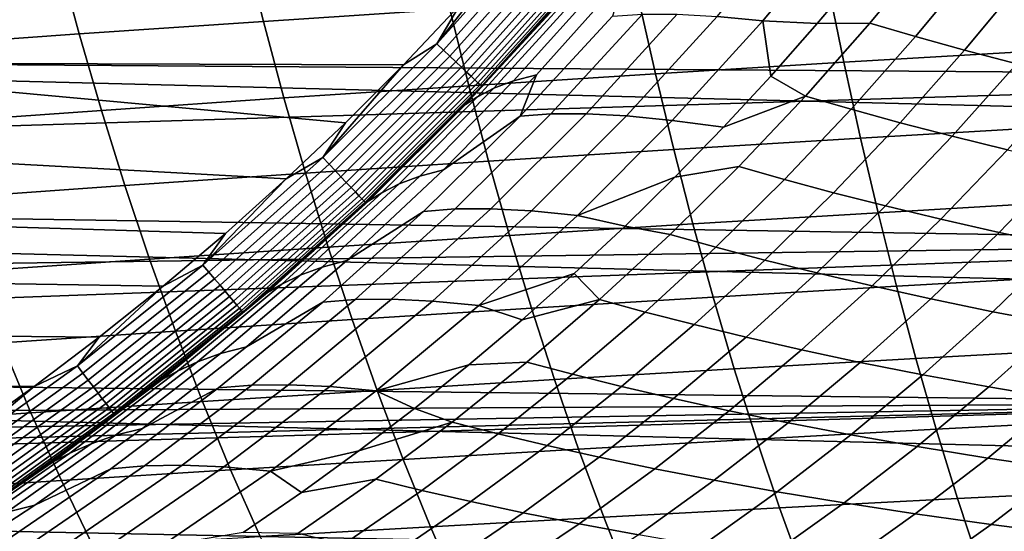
# Model space of a CAD drawing. Header units: metres. Extents: x -23 to 242, y -40 to 23.
# Tile 50 of 256: x 9.75 to 15.27, y -14.18 to -11.32. Entities that reach past the tile are written whole.
import ezdxf

# ---------------------------------------------------------------- set-up
doc = ezdxf.new("R2010")
doc.units = ezdxf.units.M
doc.layers.add('solid_10171013', color=7, linetype='CONTINUOUS')

msp = doc.modelspace()

# ---------------------------------------------------------------- linework, layer by layer
at = {"layer": 'solid_10171013'}
for points in [[(19.09683, -11.89794), (-19.675112, -10.915094), (-20.202652, -9.90465), (19.675173, -10.914987)], [(8.549062, -11.086627, 150), (7.902267, -11.556557, 150), (18.672434, -11.633579, 150), (19.237925, -10.672469, 150)], [(14.397651, -10.739639, 224.91629), (13.914851, -11.322442, 225.097427), (13.660143, -11.298387, 224.077606), (14.144319, -10.716592, 223.914734)], [(13.914851, -11.322442, 225.097427), (14.397651, -10.739639, 224.91629), (14.473458, -11.038003, 225.99498), (14.220514, -11.338955, 226.099762)], [(12.08943, -11.451716, 150.253418), (12.522557, -10.897037, 150.25), (12.691683, -10.780413, 150.253418)], [(12.08943, -11.451716, 150.253418), (12.691683, -10.780413, 150.253418), (12.730833, -10.813667, 150.263641), (12.126722, -11.487041, 150.263641)], [(12.063448, -10.821156, 263.928101), (11.009949, -10.890402, 263.228394), (11.118714, -11.326142, 263.0401), (12.163198, -11.257017, 263.745667)], [(12.126722, -11.487041, 150.263641), (12.730833, -10.813667, 150.263641), (12.768631, -10.845773, 150.280487), (12.162726, -11.521146, 150.280487)], [(12.162726, -11.521146, 150.280487), (12.768631, -10.845773, 150.280487), (12.804426, -10.876178, 150.303665), (12.196823, -11.553445, 150.303665)], [(18.469597, -12.850019), (-19.096766, -11.898045), (-19.675112, -10.915094), (19.09683, -11.89794)], [(11.009949, -10.890402, 263.228394), (9.969029, -10.961266, 262.496735), (10.087302, -11.396827, 262.302795), (11.118714, -11.326142, 263.0401)], [(12.08943, -11.451716, 150.253418), (12.217314, -11.238194, 150.25), (12.522557, -10.897037, 150.25)], [(12.196823, -11.553445, 150.303665), (12.804426, -10.876178, 150.303665), (12.837606, -10.904362, 150.332779), (12.228429, -11.583384, 150.332779)], [(12.228429, -11.583384, 150.332779), (12.837606, -10.904362, 150.332779), (12.867603, -10.929841, 150.36734), (12.257002, -11.610449, 150.36734)], [(14.220514, -11.338955, 226.099762), (14.473458, -11.038003, 225.99498), (14.861888, -10.915862, 226.741486), (14.514295, -11.33702, 226.89856)], [(14.514295, -11.33702, 226.89856), (14.861888, -10.915862, 226.741486), (15.119225, -10.990666, 227.580063), (14.771212, -11.411669, 227.751541)], [(9.969029, -10.961266, 262.496735), (8.943115, -11.033494, 261.734039), (9.071374, -11.468811, 261.534576), (10.087302, -11.396827, 262.302795)], [(12.257002, -11.610449, 150.36734), (12.867603, -10.929841, 150.36734), (12.893901, -10.952179, 150.406738), (12.282052, -11.634178, 150.406738)], [(12.282052, -11.634178, 150.406738), (12.893901, -10.952179, 150.406738), (12.91605, -10.970992, 150.450317), (12.30315, -11.654163, 150.450317)], [(12.30315, -11.654163, 150.450317), (12.91605, -10.970992, 150.450317), (12.93367, -10.985959, 150.497314), (12.319934, -11.670062, 150.497314)], [(12.956755, -11.005567, 150.649994), (12.381807, -11.648642, 214.649994), (12.064107, -11.977366, 214.649994), (12.341924, -11.690891, 150.649994)], [(12.319934, -11.670062, 150.497314), (12.93367, -10.985959, 150.497314), (12.94646, -10.996822, 150.546921), (12.332117, -11.681602, 150.546921)], [(12.332117, -11.681602, 150.546921), (12.94646, -10.996822, 150.546921), (12.954199, -11.003395, 150.598312), (12.339488, -11.688584, 150.598312)], [(12.339488, -11.688584, 150.598312), (12.954199, -11.003395, 150.598312), (12.956755, -11.005567, 150.649994), (12.341924, -11.690891, 150.649994)], [(12.956755, -11.005567, 150.649994), (12.690882, -11.311124, 214.649994), (12.381807, -11.648642, 214.649994)], [(14.771212, -11.411669, 227.751541), (15.119225, -10.990666, 227.580063), (15.393951, -11.06666, 228.409622), (15.045527, -11.487394, 228.595963)], [(13.14466, -11.069895, 219.888), (12.648063, -11.625784, 219.979782), (12.51989, -11.659134, 218.91925), (13.021352, -11.101526, 218.845184)], [(12.556049, -11.856555, 221.089081), (12.648063, -11.625784, 219.979782), (13.14466, -11.069895, 219.888), (13.073004, -11.297389, 220.974228)], [(15.350892, -11.061573, 265.662903), (14.28169, -11.124475, 265.057922), (14.369822, -11.555144, 264.877869), (15.43118, -11.49264, 265.489136)], [(15.045527, -11.487394, 228.595963), (15.393951, -11.06666, 228.409622), (15.685911, -11.143441, 229.230362), (15.337163, -11.563806, 229.431946)], [(8.549062, -11.086627, 150.25), (12.217314, -11.238194, 150.25), (11.902966, -11.570626, 150.25), (7.902267, -11.556557, 150.25)], [(13.021352, -11.101526, 218.845184), (12.51989, -11.659134, 218.91925), (12.410077, -11.701378, 217.854523), (12.917025, -11.141828, 217.798386)], [(14.28169, -11.124475, 265.057922), (13.218332, -11.189709, 264.418549), (13.314853, -11.619918, 264.232269), (14.369822, -11.555144, 264.877869)], [(13.218332, -11.189709, 264.418549), (12.163198, -11.257017, 263.745667), (12.268637, -11.686701, 263.553253), (13.314853, -11.619918, 264.232269)], [(12.831578, -11.187347, 216.748016), (12.31882, -11.748914, 216.785873), (12.251411, -11.792914, 215.713654), (12.769479, -11.229501, 215.694565)], [(12.917025, -11.141828, 217.798386), (12.410077, -11.701378, 217.854523), (12.31882, -11.748914, 216.785873), (12.831578, -11.187347, 216.748016)], [(12.08943, -11.451716, 150.253418), (11.902966, -11.570626, 150.25), (12.217314, -11.238194, 150.25)], [(12.769479, -11.229501, 215.694565), (12.251411, -11.792914, 215.713654), (12.381807, -11.648642, 214.649994), (12.690882, -11.311124, 214.649994)], [(12.163198, -11.257017, 263.745667), (11.118714, -11.326142, 263.0401), (11.233582, -11.755234, 262.841705), (12.268637, -11.686701, 263.553253)], [(13.242353, -11.285813, 222.014938), (12.729063, -11.843979, 222.148331), (12.556049, -11.856555, 221.089081), (13.073004, -11.297389, 220.974228)], [(13.436845, -11.28636, 223.049774), (12.926368, -11.844016, 223.201889), (12.729063, -11.843979, 222.148331), (13.242353, -11.285813, 222.014938)], [(13.660143, -11.298387, 224.077606), (13.151734, -11.856091, 224.248657), (12.926368, -11.844016, 223.201889), (13.436845, -11.28636, 223.049774)], [(13.914851, -11.322442, 225.097427), (13.407746, -11.880831, 225.287704), (13.151734, -11.856091, 224.248657), (13.660143, -11.298387, 224.077606)], [(11.118714, -11.326142, 263.0401), (10.087302, -11.396827, 262.302795), (10.212098, -11.825255, 262.098572), (11.233582, -11.755234, 262.841705)], [(13.407746, -11.880831, 225.287704), (13.914851, -11.322442, 225.097427), (13.961117, -11.633041, 226.20723), (13.695566, -11.919935, 226.317245)], [(13.914851, -11.322442, 225.097427), (14.220514, -11.338955, 226.099762), (13.961117, -11.633041, 226.20723)], [(13.961117, -11.633041, 226.20723), (14.220514, -11.338955, 226.099762), (14.514295, -11.33702, 226.89856), (14.153864, -11.745011, 227.061432)], [(14.153864, -11.745011, 227.061432), (14.514295, -11.33702, 226.89856), (14.771212, -11.411669, 227.751541), (14.410447, -11.819059, 227.929291)], [(10.087302, -11.396827, 262.302795), (9.071374, -11.468811, 261.534576), (9.206578, -11.896504, 261.324799), (10.212098, -11.825255, 262.098572)], [(14.410447, -11.819059, 227.929291), (14.771212, -11.411669, 227.751541), (15.045527, -11.487394, 228.595963), (14.684454, -11.894065, 228.789047)], [(11.451716, -12.08943, 150.253418), (11.902966, -11.570626, 150.25), (12.08943, -11.451716, 150.253418)], [(11.451716, -12.08943, 150.253418), (12.08943, -11.451716, 150.253418), (12.126722, -11.487041, 150.263641), (11.487041, -12.126722, 150.263641)], [(11.487041, -12.126722, 150.263641), (12.126722, -11.487041, 150.263641), (12.162726, -11.521146, 150.280487), (11.521146, -12.162726, 150.280487)], [(11.521146, -12.162726, 150.280487), (12.162726, -11.521146, 150.280487), (12.196823, -11.553445, 150.303665), (11.553445, -12.196823, 150.303665)], [(15.43118, -11.49264, 265.489136), (14.369822, -11.555144, 264.877869), (14.462914, -11.980041, 264.688019), (15.516044, -11.918383, 265.305725)], [(14.684454, -11.894065, 228.789047), (15.045527, -11.487394, 228.595963), (15.337163, -11.563806, 229.431946), (14.975884, -11.969647, 229.640732)], [(7.902267, -11.556557, 150), (7.229609, -11.988859, 150), (18.672434, -11.633579, 150)], [(7.902267, -11.556557, 150.25), (11.579466, -11.894355, 150.25), (11.247102, -12.209121, 150.25), (7.229609, -11.988859, 150.25)], [(7.902267, -11.556557, 150.25), (11.902966, -11.570626, 150.25), (11.579466, -11.894355, 150.25)], [(11.451716, -12.08943, 150.253418), (11.579466, -11.894355, 150.25), (11.902966, -11.570626, 150.25)], [(11.553445, -12.196823, 150.303665), (12.196823, -11.553445, 150.303665), (12.228429, -11.583384, 150.332779), (11.583384, -12.228429, 150.332779)], [(14.369822, -11.555144, 264.877869), (13.314853, -11.619918, 264.232269), (13.416727, -12.043887, 264.036072), (14.462914, -11.980041, 264.688019)], [(14.975884, -11.969647, 229.640732), (15.337163, -11.563806, 229.431946), (15.646399, -11.640485, 230.259674), (15.285111, -12.045404, 230.484436)], [(11.583384, -12.228429, 150.332779), (12.228429, -11.583384, 150.332779), (12.257002, -11.610449, 150.36734), (11.610449, -12.257002, 150.36734)], [(11.610449, -12.257002, 150.36734), (12.257002, -11.610449, 150.36734), (12.282052, -11.634178, 150.406738), (11.634178, -12.282052, 150.406738)], [(12.648063, -11.625784, 219.979782), (12.128399, -12.158508, 220.075745), (11.995007, -12.19341, 218.996674), (12.51989, -11.659134, 218.91925)], [(12.556049, -11.856555, 221.089081), (12.128399, -12.158508, 220.075745), (12.648063, -11.625784, 219.979782)], [(13.314853, -11.619918, 264.232269), (12.268637, -11.686701, 263.553253), (12.379831, -12.109662, 263.350769), (13.416727, -12.043887, 264.036072)], [(7.229609, -11.988859, 150), (6.53327, -12.382096, 150), (18.059135, -12.564501, 150), (18.672434, -11.633579, 150)], [(12.268637, -11.686701, 263.553253), (11.233582, -11.755234, 262.841705), (11.354615, -12.177107, 262.633087), (12.379831, -12.109662, 263.350769)], [(11.634178, -12.282052, 150.406738), (12.282052, -11.634178, 150.406738), (12.30315, -11.654163, 150.450317), (11.654163, -12.30315, 150.450317)], [(11.654163, -12.30315, 150.450317), (12.30315, -11.654163, 150.450317), (12.319934, -11.670062, 150.497314), (11.670062, -12.319934, 150.497314)], [(11.670062, -12.319934, 150.497314), (12.319934, -11.670062, 150.497314), (12.332117, -11.681602, 150.546921), (11.681602, -12.332117, 150.546921)], [(11.681602, -12.332117, 150.546921), (12.332117, -11.681602, 150.546921), (12.339488, -11.688584, 150.598312), (11.688584, -12.339488, 150.598312)], [(12.51989, -11.659134, 218.91925), (11.995007, -12.19341, 218.996674), (11.879304, -12.237353, 217.913208), (12.410077, -11.701378, 217.854523)], [(12.251411, -11.792914, 215.713654), (12.064107, -11.977366, 214.649994), (12.381807, -11.648642, 214.649994)], [(13.695566, -11.919935, 226.317245), (13.961117, -11.633041, 226.20723), (14.153864, -11.745011, 227.061432)], [(12.341924, -11.690891, 150.649994), (11.738115, -12.297017, 214.649994), (11.403718, -12.607744, 214.649994), (11.690891, -12.341924, 150.649994)], [(11.688584, -12.339488, 150.598312), (12.339488, -11.688584, 150.598312), (12.341924, -11.690891, 150.649994), (11.690891, -12.341924, 150.649994)], [(12.341924, -11.690891, 150.649994), (12.064107, -11.977366, 214.649994), (11.738115, -12.297017, 214.649994)], [(12.410077, -11.701378, 217.854523), (11.879304, -12.237353, 217.913208), (11.781799, -12.286614, 216.825439), (12.31882, -11.748914, 216.785873)], [(11.233582, -11.755234, 262.841705), (10.212098, -11.825255, 262.098572), (10.343469, -12.24596, 261.884033), (11.354615, -12.177107, 262.633087)], [(12.31882, -11.748914, 216.785873), (11.781799, -12.286614, 216.825439), (11.708657, -12.332193, 215.733612), (12.251411, -11.792914, 215.713654)], [(12.251411, -11.792914, 215.713654), (11.708657, -12.332193, 215.733612), (11.738115, -12.297017, 214.649994), (12.064107, -11.977366, 214.649994)], [(13.423589, -12.199907, 226.429916), (13.695566, -11.919935, 226.317245), (14.153864, -11.745011, 227.061432), (13.781077, -12.139368, 227.229874)], [(13.781077, -12.139368, 227.229874), (14.153864, -11.745011, 227.061432), (14.410447, -11.819059, 227.929291), (14.037423, -12.212393, 228.113037)], [(10.212098, -11.825255, 262.098572), (9.206578, -11.896504, 261.324799), (9.348768, -12.315962, 261.104553), (10.343469, -12.24596, 261.884033)], [(12.729063, -11.843979, 222.148331), (12.192441, -12.377193, 222.28775), (12.015533, -12.390784, 221.209091), (12.556049, -11.856555, 221.089081)], [(12.926368, -11.844016, 223.201889), (12.392695, -12.37659, 223.360886), (12.192441, -12.377193, 222.28775), (12.729063, -11.843979, 222.148331)], [(13.151734, -11.856091, 224.248657), (12.620162, -12.388459, 224.42749), (12.392695, -12.37659, 223.360886), (12.926368, -11.844016, 223.201889)], [(14.037423, -12.212393, 228.113037), (14.410447, -11.819059, 227.929291), (14.684454, -11.894065, 228.789047), (14.311235, -12.286249, 228.988586)], [(17.795063, -13.769), (-18.469526, -12.85012), (-19.096766, -11.898045), (18.469597, -12.850019)], [(11.451716, -12.08943, 150.253418), (11.247102, -12.209121, 150.25), (11.579466, -11.894355, 150.25)], [(12.556049, -11.856555, 221.089081), (12.015533, -12.390784, 221.209091), (11.586658, -12.666944, 220.17569), (12.128399, -12.158508, 220.075745)], [(13.407746, -11.880831, 225.287704), (12.877395, -12.413504, 225.486694), (12.620162, -12.388459, 224.42749), (13.151734, -11.856091, 224.248657)], [(12.877395, -12.413504, 225.486694), (13.407746, -11.880831, 225.287704), (13.695566, -11.919935, 226.317245), (13.423589, -12.199907, 226.429916)], [(14.311235, -12.286249, 228.988586), (14.684454, -11.894065, 228.789047), (14.975884, -11.969647, 229.640732), (14.602592, -12.360574, 229.856415)], [(15.516044, -11.918383, 265.305725), (14.462914, -11.980041, 264.688019), (14.561047, -12.398666, 264.48819), (15.605569, -12.338328, 265.112488)], [(7.229609, -11.988859, 150.25), (11.247102, -12.209121, 150.25), (10.906385, -12.514415, 150.25), (6.53327, -12.382096, 150.25)], [(14.462914, -11.980041, 264.688019), (13.416727, -12.043887, 264.036072), (13.524033, -12.461094, 263.829712), (14.561047, -12.398666, 264.48819)], [(14.602592, -12.360574, 229.856415), (14.975884, -11.969647, 229.640732), (15.285111, -12.045404, 230.484436), (14.911959, -12.434978, 230.716553)], [(13.416727, -12.043887, 264.036072), (12.379831, -12.109662, 263.350769), (12.496852, -12.525355, 263.138031), (13.524033, -12.461094, 263.829712)], [(14.911959, -12.434978, 230.716553), (15.285111, -12.045404, 230.484436), (15.612547, -12.121037, 231.320419), (15.239836, -12.509179, 231.569183)], [(10.780413, -12.691683, 150.253418), (11.247102, -12.209121, 150.25), (11.451716, -12.08943, 150.253418)], [(10.780413, -12.691683, 150.253418), (11.451716, -12.08943, 150.253418), (11.487041, -12.126722, 150.263641), (10.813667, -12.730833, 150.263641)], [(10.813667, -12.730833, 150.263641), (11.487041, -12.126722, 150.263641), (11.521146, -12.162726, 150.280487), (10.845773, -12.768631, 150.280487)], [(12.379831, -12.109662, 263.350769), (11.354615, -12.177107, 262.633087), (11.481874, -12.591193, 262.414124), (12.496852, -12.525355, 263.138031)], [(15.239836, -12.509179, 231.569183), (15.612547, -12.121037, 231.320419), (15.958761, -12.196143, 232.148865), (15.586883, -12.582788, 232.414459)], [(11.354615, -12.177107, 262.633087), (10.343469, -12.24596, 261.884033), (10.481465, -12.658351, 261.659058), (11.481874, -12.591193, 262.414124)], [(10.845773, -12.768631, 150.280487), (11.521146, -12.162726, 150.280487), (11.553445, -12.196823, 150.303665), (10.876178, -12.804426, 150.303665)], [(12.128399, -12.158508, 220.075745), (11.586658, -12.666944, 220.17569), (11.447684, -12.703204, 219.077316), (11.995007, -12.19341, 218.996674)], [(13.144948, -12.473113, 226.545334), (13.423589, -12.199907, 226.429916), (13.781077, -12.139368, 227.229874), (13.396418, -12.519622, 227.403687)], [(13.396418, -12.519622, 227.403687), (13.781077, -12.139368, 227.229874), (14.037423, -12.212393, 228.113037), (13.652635, -12.591222, 228.302582)], [(10.780413, -12.691683, 150.253418), (10.906385, -12.514415, 150.25), (11.247102, -12.209121, 150.25)], [(10.876178, -12.804426, 150.303665), (11.553445, -12.196823, 150.303665), (11.583384, -12.228429, 150.332779), (10.904362, -12.837606, 150.332779)], [(10.904362, -12.837606, 150.332779), (11.583384, -12.228429, 150.332779), (11.610449, -12.257002, 150.36734), (10.929841, -12.867603, 150.36734)], [(11.879304, -12.237353, 217.913208), (11.325678, -12.74857, 217.974335), (11.221483, -12.799231, 216.866669), (11.781799, -12.286614, 216.825439)], [(11.995007, -12.19341, 218.996674), (11.447684, -12.703204, 219.077316), (11.325678, -12.74857, 217.974335), (11.879304, -12.237353, 217.913208)], [(12.877395, -12.413504, 225.486694), (13.423589, -12.199907, 226.429916), (13.144948, -12.473113, 226.545334)], [(13.652635, -12.591222, 228.302582), (14.037423, -12.212393, 228.113037), (14.311235, -12.286249, 228.988586), (13.926376, -12.663527, 229.194336)], [(10.343469, -12.24596, 261.884033), (9.348768, -12.315962, 261.104553), (9.497983, -12.72657, 260.873871), (10.481465, -12.658351, 261.659058)], [(10.929841, -12.867603, 150.36734), (11.610449, -12.257002, 150.36734), (11.634178, -12.282052, 150.406738), (10.952179, -12.893901, 150.406738)], [(10.952179, -12.893901, 150.406738), (11.634178, -12.282052, 150.406738), (11.654163, -12.30315, 150.450317), (10.970992, -12.91605, 150.450317)], [(11.781799, -12.286614, 216.825439), (11.221483, -12.799231, 216.866669), (11.14217, -12.846086, 215.75441), (11.708657, -12.332193, 215.733612)], [(13.926376, -12.663527, 229.194336), (14.311235, -12.286249, 228.988586), (14.602592, -12.360574, 229.856415), (14.217804, -12.736193, 230.078705)], [(11.690891, -12.341924, 150.649994), (11.061098, -12.90938, 214.649994), (10.710441, -13.201759, 214.649994), (11.005567, -12.956755, 150.649994)], [(10.970992, -12.91605, 150.450317), (11.654163, -12.30315, 150.450317), (11.670062, -12.319934, 150.497314), (10.985959, -12.93367, 150.497314)], [(10.985959, -12.93367, 150.497314), (11.670062, -12.319934, 150.497314), (11.681602, -12.332117, 150.546921), (10.996822, -12.94646, 150.546921)], [(10.996822, -12.94646, 150.546921), (11.681602, -12.332117, 150.546921), (11.688584, -12.339488, 150.598312), (11.003395, -12.954199, 150.598312)], [(11.003395, -12.954199, 150.598312), (11.688584, -12.339488, 150.598312), (11.690891, -12.341924, 150.649994), (11.005567, -12.956755, 150.649994)], [(11.690891, -12.341924, 150.649994), (11.403718, -12.607744, 214.649994), (11.061098, -12.90938, 214.649994)], [(11.14217, -12.846086, 215.75441), (11.403718, -12.607744, 214.649994), (11.738115, -12.297017, 214.649994), (11.708657, -12.332193, 215.733612)], [(15.605569, -12.338328, 265.112488), (14.561047, -12.398666, 264.48819), (14.664304, -12.810523, 264.278229), (15.699842, -12.752001, 264.909271)], [(6.53327, -12.382096, 150), (5.815754, -12.734864, 150), (18.059135, -12.564501, 150)], [(6.53327, -12.382096, 150.25), (10.906385, -12.514415, 150.25), (10.557129, -12.810416, 150.25), (5.815754, -12.734864, 150.25)], [(12.015533, -12.390784, 221.209091), (11.452534, -12.898883, 221.334), (11.023864, -13.150064, 220.279419), (11.586658, -12.666944, 220.17569)], [(12.192441, -12.377193, 222.28775), (11.633567, -12.884267, 222.432892), (11.452534, -12.898883, 221.334), (12.015533, -12.390784, 221.209091)], [(12.392695, -12.37659, 223.360886), (11.836905, -12.882874, 223.526459), (11.633567, -12.884267, 222.432892), (12.192441, -12.377193, 222.28775)], [(12.620162, -12.388459, 224.42749), (12.0665, -12.894252, 224.613754), (11.836905, -12.882874, 223.526459), (12.392695, -12.37659, 223.360886)], [(12.877395, -12.413504, 225.486694), (12.324859, -12.919165, 225.694031), (12.0665, -12.894252, 224.613754), (12.620162, -12.388459, 224.42749)], [(14.561047, -12.398666, 264.48819), (13.524033, -12.461094, 263.829712), (13.636846, -12.871018, 263.613129), (14.664304, -12.810523, 264.278229)], [(14.217804, -12.736193, 230.078705), (14.602592, -12.360574, 229.856415), (14.911959, -12.434978, 230.716553), (14.527472, -12.808844, 230.955673)], [(12.324859, -12.919165, 225.694031), (12.877395, -12.413504, 225.486694), (13.144948, -12.473113, 226.545334), (12.860013, -12.739086, 226.663361)], [(14.527472, -12.808844, 230.955673), (14.911959, -12.434978, 230.716553), (15.239836, -12.509179, 231.569183), (14.855968, -12.881214, 231.825363)], [(10.780413, -12.691683, 150.253418), (10.557129, -12.810416, 150.25), (10.906385, -12.514415, 150.25)], [(13.524033, -12.461094, 263.829712), (12.496852, -12.525355, 263.138031), (12.619768, -12.933237, 262.914917), (13.636846, -12.871018, 263.613129)], [(12.860013, -12.739086, 226.663361), (13.144948, -12.473113, 226.545334), (13.396418, -12.519622, 227.403687), (13.000366, -12.885304, 227.582642)], [(14.855968, -12.881214, 231.825363), (15.239836, -12.509179, 231.569183), (15.586883, -12.582788, 232.414459), (15.204046, -12.952933, 232.687866)], [(5.079339, -13.046075, 150), (4.32632, -13.31476, 150), (17.399588, -13.46306, 150), (18.059135, -12.564501, 150)], [(5.815754, -12.734864, 150), (5.079339, -13.046075, 150), (18.059135, -12.564501, 150)], [(12.496852, -12.525355, 263.138031), (11.481874, -12.591193, 262.414124), (11.615418, -12.996927, 262.184723), (12.619768, -12.933237, 262.914917)], [(13.000366, -12.885304, 227.582642), (13.396418, -12.519622, 227.403687), (13.652635, -12.591222, 228.302582), (13.256574, -12.955102, 228.497681)], [(11.481874, -12.591193, 262.414124), (10.481465, -12.658351, 261.659058), (10.62614, -13.061838, 261.423584), (11.615418, -12.996927, 262.184723)], [(11.14217, -12.846086, 215.75441), (11.061098, -12.90938, 214.649994), (11.403718, -12.607744, 214.649994)], [(13.256574, -12.955102, 228.497681), (13.652635, -12.591222, 228.302582), (13.926376, -12.663527, 229.194336), (13.530383, -13.02548, 229.406021)], [(15.204046, -12.952933, 232.687866), (15.586883, -12.582788, 232.414459), (15.954249, -12.65549, 233.252762), (15.572916, -13.023699, 233.543442)], [(10.481465, -12.658351, 261.659058), (9.497983, -12.72657, 260.873871), (9.654262, -13.127718, 260.632599), (10.62614, -13.061838, 261.423584)], [(11.586658, -12.666944, 220.17569), (11.023864, -13.150064, 220.279419), (10.878962, -13.187486, 219.161011), (11.447684, -12.703204, 219.077316)], [(13.530383, -13.02548, 229.406021), (13.926376, -12.663527, 229.194336), (14.217804, -12.736193, 230.078705), (13.822036, -13.09611, 230.307343)], [(5.815754, -12.734864, 150.25), (10.557129, -12.810416, 150.25), (10.200028, -13.096541, 150.25), (5.079339, -13.046075, 150.25)], [(10.077488, -13.256709, 150.253418), (10.557129, -12.810416, 150.25), (10.780413, -12.691683, 150.253418)], [(10.077488, -13.256709, 150.253418), (10.780413, -12.691683, 150.253418), (10.813667, -12.730833, 150.263641), (10.108575, -13.297603, 150.263641)], [(10.108575, -13.297603, 150.263641), (10.813667, -12.730833, 150.263641), (10.845773, -12.768631, 150.280487), (10.138587, -13.337083, 150.280487)], [(11.447684, -12.703204, 219.077316), (10.878962, -13.187486, 219.161011), (10.750259, -13.233997, 218.03775), (11.325678, -12.74857, 217.974335)], [(10.138587, -13.337083, 150.280487), (10.845773, -12.768631, 150.280487), (10.876178, -12.804426, 150.303665), (10.167009, -13.374472, 150.303665)], [(11.325678, -12.74857, 217.974335), (10.750259, -13.233997, 218.03775), (10.638962, -13.285729, 216.909439), (11.221483, -12.799231, 216.866669)], [(12.324859, -12.919165, 225.694031), (12.860013, -12.739086, 226.663361), (12.568366, -12.998101, 226.784164)], [(12.568366, -12.998101, 226.784164), (12.860013, -12.739086, 226.663361), (13.000366, -12.885304, 227.582642)], [(13.822036, -13.09611, 230.307343), (14.217804, -12.736193, 230.078705), (14.527472, -12.808844, 230.955673), (14.132178, -13.166637, 231.201508)], [(15.699842, -12.752001, 264.909271), (14.664304, -12.810523, 264.278229), (14.772766, -13.215113, 264.057953), (15.798949, -13.158925, 264.695862)], [(10.077488, -13.256709, 150.253418), (10.200028, -13.096541, 150.25), (10.557129, -12.810416, 150.25)], [(10.167009, -13.374472, 150.303665), (10.876178, -12.804426, 150.303665), (10.904362, -12.837606, 150.332779), (10.193356, -13.409129, 150.332779)], [(10.193356, -13.409129, 150.332779), (10.904362, -12.837606, 150.332779), (10.929841, -12.867603, 150.36734), (10.217173, -13.440461, 150.36734)], [(11.221483, -12.799231, 216.866669), (10.638962, -13.285729, 216.909439), (10.55308, -13.333562, 215.775986), (11.14217, -12.846086, 215.75441)], [(14.664304, -12.810523, 264.278229), (13.636846, -12.871018, 263.613129), (13.755241, -13.273139, 263.386078), (14.772766, -13.215113, 264.057953)], [(14.132178, -13.166637, 231.201508), (14.527472, -12.808844, 230.955673), (14.855968, -12.881214, 231.825363), (14.461486, -13.236811, 232.088608)], [(17.074446, -14.653085), (-17.794987, -13.769098), (-18.469526, -12.85012), (17.795063, -13.769)], [(10.217173, -13.440461, 150.36734), (10.929841, -12.867603, 150.36734), (10.952179, -12.893901, 150.406738), (10.238054, -13.46793, 150.406738)], [(10.238054, -13.46793, 150.406738), (10.952179, -12.893901, 150.406738), (10.970992, -12.91605, 150.450317), (10.255641, -13.491065, 150.450317)], [(11.452534, -12.898883, 221.334), (10.868237, -13.379941, 221.463531), (10.4412, -13.607202, 220.386688), (11.023864, -13.150064, 220.279419)], [(11.14217, -12.846086, 215.75441), (10.55308, -13.333562, 215.775986), (10.710441, -13.201759, 214.649994), (11.061098, -12.90938, 214.649994)], [(11.633567, -12.884267, 222.432892), (11.053618, -13.364283, 222.58342), (10.868237, -13.379941, 221.463531), (11.452534, -12.898883, 221.334)], [(11.836905, -12.882874, 223.526459), (11.260175, -13.361942, 223.698196), (11.053618, -13.364283, 222.58342), (11.633567, -12.884267, 222.432892)], [(12.0665, -12.894252, 224.613754), (11.49193, -13.372526, 224.807037), (11.260175, -13.361942, 223.698196), (11.836905, -12.882874, 223.526459)], [(12.324859, -12.919165, 225.694031), (11.751331, -13.39684, 225.909241), (11.49193, -13.372526, 224.807037), (12.0665, -12.894252, 224.613754)], [(12.269799, -13.250287, 226.907837), (12.568366, -12.998101, 226.784164), (13.000366, -12.885304, 227.582642), (12.593418, -13.236006, 227.766525)], [(12.593418, -13.236006, 227.766525), (13.000366, -12.885304, 227.582642), (13.256574, -12.955102, 228.497681), (12.849749, -13.303646, 228.698074)], [(13.636846, -12.871018, 263.613129), (12.619768, -12.933237, 262.914917), (12.74865, -13.332762, 262.681305), (13.755241, -13.273139, 263.386078)], [(14.461486, -13.236811, 232.088608), (14.855968, -12.881214, 231.825363), (15.204046, -12.952933, 232.687866), (14.810803, -13.306277, 232.968674)], [(10.255641, -13.491065, 150.450317), (10.970992, -12.91605, 150.450317), (10.985959, -12.93367, 150.497314), (10.269632, -13.50947, 150.497314)], [(10.269632, -13.50947, 150.497314), (10.985959, -12.93367, 150.497314), (10.996822, -12.94646, 150.546921), (10.279787, -13.522828, 150.546921)], [(10.279787, -13.522828, 150.546921), (10.996822, -12.94646, 150.546921), (11.003395, -12.954199, 150.598312), (10.285932, -13.530912, 150.598312)], [(10.285932, -13.530912, 150.598312), (11.003395, -12.954199, 150.598312), (11.005567, -12.956755, 150.649994), (10.287962, -13.533582, 150.649994)], [(12.619768, -12.933237, 262.914917), (11.615418, -12.996927, 262.184723), (11.75531, -13.393739, 261.944733), (12.74865, -13.332762, 262.681305)], [(11.751331, -13.39684, 225.909241), (12.324859, -12.919165, 225.694031), (12.568366, -12.998101, 226.784164), (12.269799, -13.250287, 226.907837)], [(12.849749, -13.303646, 228.698074), (13.256574, -12.955102, 228.497681), (13.530383, -13.02548, 229.406021), (13.123775, -13.371745, 229.623383)], [(14.810803, -13.306277, 232.968674), (15.204046, -12.952933, 232.687866), (15.572916, -13.023699, 233.543442), (15.1814, -13.374752, 233.841873)], [(11.005567, -12.956755, 150.649994), (10.351585, -13.48498, 214.649994), (9.984846, -13.758738, 214.649994), (10.287962, -13.533582, 150.649994)], [(11.005567, -12.956755, 150.649994), (10.710441, -13.201759, 214.649994), (10.351585, -13.48498, 214.649994)], [(11.615418, -12.996927, 262.184723), (10.62614, -13.061838, 261.423584), (10.77754, -13.45583, 261.17749), (11.75531, -13.393739, 261.944733)], [(5.079339, -13.046075, 150.25), (10.200028, -13.096541, 150.25), (9.835115, -13.372742, 150.25), (4.32632, -13.31476, 150.25)], [(10.62614, -13.061838, 261.423584), (9.654262, -13.127718, 260.632599), (9.817642, -13.518791, 260.380707), (10.77754, -13.45583, 261.17749)], [(13.123775, -13.371745, 229.623383), (13.530383, -13.02548, 229.406021), (13.822036, -13.09611, 230.307343), (13.415821, -13.439993, 230.541992)], [(15.1814, -13.374752, 233.841873), (15.572916, -13.023699, 233.543442), (15.964167, -13.093122, 234.392426), (15.57492, -13.441862, 234.708389)], [(10.077488, -13.256709, 150.253418), (9.835115, -13.372742, 150.25), (10.200028, -13.096541, 150.25)], [(13.415821, -13.439993, 230.541992), (13.822036, -13.09611, 230.307343), (14.132178, -13.166637, 231.201508), (13.726624, -13.508054, 231.45372)], [(9.654262, -13.127718, 260.632599), (8.701912, -13.194314, 259.813202), (8.877709, -13.582378, 259.555878), (9.817642, -13.518791, 260.380707)], [(11.023864, -13.150064, 220.279419), (10.4412, -13.607202, 220.386688), (10.290048, -13.645572, 219.247543), (10.878962, -13.187486, 219.161011)], [(13.726624, -13.508054, 231.45372), (14.132178, -13.166637, 231.201508), (14.461486, -13.236811, 232.088608), (14.056946, -13.575693, 232.358566)], [(15.798949, -13.158925, 264.695862), (14.772766, -13.215113, 264.057953), (14.886516, -13.611937, 263.827179), (15.902976, -13.558625, 264.472015)], [(10.878962, -13.187486, 219.161011), (10.290048, -13.645572, 219.247543), (10.154296, -13.692926, 218.103333), (10.750259, -13.233997, 218.03775)], [(10.55308, -13.333562, 215.775986), (10.351585, -13.48498, 214.649994), (10.710441, -13.201759, 214.649994)], [(14.772766, -13.215113, 264.057953), (13.755241, -13.273139, 263.386078), (13.879296, -13.666932, 263.148468), (14.886516, -13.611937, 263.827179)], [(9.345005, -13.782851, 150.253418), (9.835115, -13.372742, 150.25), (10.077488, -13.256709, 150.253418)], [(9.345005, -13.782851, 150.253418), (10.077488, -13.256709, 150.253418), (10.108575, -13.297603, 150.263641), (9.373832, -13.825368, 150.263641)], [(10.638962, -13.285729, 216.909439), (10.035527, -13.745378, 216.953674), (9.942719, -13.793854, 215.798294), (10.55308, -13.333562, 215.775986)], [(10.750259, -13.233997, 218.03775), (10.154296, -13.692926, 218.103333), (10.035527, -13.745378, 216.953674), (10.638962, -13.285729, 216.909439)], [(11.751331, -13.39684, 225.909241), (12.269799, -13.250287, 226.907837), (11.964717, -13.495302, 227.034195)], [(11.964717, -13.495302, 227.034195), (12.269799, -13.250287, 226.907837), (12.593418, -13.236006, 227.766525), (12.17611, -13.571526, 227.955093)], [(12.17611, -13.571526, 227.955093), (12.593418, -13.236006, 227.766525), (12.849749, -13.303646, 228.698074), (12.432717, -13.636682, 228.903488)], [(13.755241, -13.273139, 263.386078), (12.74865, -13.332762, 262.681305), (12.883565, -13.723384, 262.437042), (13.879296, -13.666932, 263.148468)], [(14.056946, -13.575693, 232.358566), (14.461486, -13.236811, 232.088608), (14.810803, -13.306277, 232.968674), (14.407722, -13.642577, 233.256516)], [(4.32632, -13.31476, 150), (3.559042, -13.54006, 150), (17.399588, -13.46306, 150)], [(4.32632, -13.31476, 150.25), (9.835115, -13.372742, 150.25), (9.462622, -13.638866, 150.25), (3.559042, -13.54006, 150.25)], [(9.373832, -13.825368, 150.263641), (10.108575, -13.297603, 150.263641), (10.138587, -13.337083, 150.280487), (9.401663, -13.866415, 150.280487)], [(9.401663, -13.866415, 150.280487), (10.138587, -13.337083, 150.280487), (10.167009, -13.374472, 150.303665), (9.428019, -13.905288, 150.303665)], [(10.55308, -13.333562, 215.775986), (9.942719, -13.793854, 215.798294), (9.984846, -13.758738, 214.649994), (10.351585, -13.48498, 214.649994)], [(12.74865, -13.332762, 262.681305), (11.75531, -13.393739, 261.944733), (11.901609, -13.781061, 261.694061), (12.883565, -13.723384, 262.437042)], [(12.432717, -13.636682, 228.903488), (12.849749, -13.303646, 228.698074), (13.123775, -13.371745, 229.623383), (12.707132, -13.70218, 229.846085)], [(14.407722, -13.642577, 233.256516), (14.810803, -13.306277, 232.968674), (15.1814, -13.374752, 233.841873), (14.780284, -13.708437, 234.147629)], [(9.345005, -13.782851, 150.253418), (9.462622, -13.638866, 150.25), (9.835115, -13.372742, 150.25)], [(9.428019, -13.905288, 150.303665), (10.167009, -13.374472, 150.303665), (10.193356, -13.409129, 150.332779), (9.45245, -13.941321, 150.332779)], [(10.868237, -13.379941, 221.463531), (10.263947, -13.833359, 221.597382), (9.839884, -14.037781, 220.497269), (10.4412, -13.607202, 220.386688)], [(11.053618, -13.364283, 222.58342), (10.453898, -13.816677, 222.738983), (10.263947, -13.833359, 221.597382), (10.868237, -13.379941, 221.463531)], [(11.260175, -13.361942, 223.698196), (10.663823, -13.813271, 223.875732), (10.453898, -13.816677, 222.738983), (11.053618, -13.364283, 222.58342)], [(11.49193, -13.372526, 224.807037), (10.897807, -13.822793, 225.006851), (10.663823, -13.813271, 223.875732), (11.260175, -13.361942, 223.698196)], [(11.75531, -13.393739, 261.944733), (10.77754, -13.45583, 261.17749), (10.935719, -13.839736, 260.920685), (11.901609, -13.781061, 261.694061)], [(11.751331, -13.39684, 225.909241), (11.158224, -13.846083, 226.13179), (10.897807, -13.822793, 225.006851), (11.49193, -13.372526, 224.807037)], [(11.158224, -13.846083, 226.13179), (11.751331, -13.39684, 225.909241), (11.964717, -13.495302, 227.034195), (11.652565, -13.733562, 227.163483)], [(12.707132, -13.70218, 229.846085), (13.123775, -13.371745, 229.623383), (13.415821, -13.439993, 230.541992), (12.999759, -13.76773, 230.782318)], [(14.780284, -13.708437, 234.147629), (15.1814, -13.374752, 233.841873), (15.57492, -13.441862, 234.708389), (15.176322, -13.772919, 235.031952)], [(9.45245, -13.941321, 150.332779), (10.193356, -13.409129, 150.332779), (10.217173, -13.440461, 150.36734), (9.474537, -13.973896, 150.36734)], [(9.474537, -13.973896, 150.36734), (10.217173, -13.440461, 150.36734), (10.238054, -13.46793, 150.406738), (9.4939, -14.002456, 150.406738)], [(12.999759, -13.76773, 230.782318), (13.415821, -13.439993, 230.541992), (13.726624, -13.508054, 231.45372), (13.311425, -13.833014, 231.711884)], [(15.176322, -13.772919, 235.031952), (15.57492, -13.441862, 234.708389), (15.99292, -13.507243, 235.568268), (15.597454, -13.835674, 235.909424)], [(1.198118, -13.948631, 150), (0.399854, -13.994287, 150), (16.694983, -14.327498, 150), (17.399588, -13.46306, 150)], [(1.992386, -13.857494, 150), (1.198118, -13.948631, 150), (17.399588, -13.46306, 150)], [(2.780181, -13.721169, 150), (1.992386, -13.857494, 150), (17.399588, -13.46306, 150)], [(3.559042, -13.54006, 150), (2.780181, -13.721169, 150), (17.399588, -13.46306, 150)], [(9.4939, -14.002456, 150.406738), (10.238054, -13.46793, 150.406738), (10.255641, -13.491065, 150.450317), (9.510209, -14.026509, 150.450317)], [(9.510209, -14.026509, 150.450317), (10.255641, -13.491065, 150.450317), (10.269632, -13.50947, 150.497314), (9.523183, -14.045644, 150.497314)], [(10.77754, -13.45583, 261.17749), (9.817642, -13.518791, 260.380707), (9.988164, -13.899178, 260.118103), (10.935719, -13.839736, 260.920685)], [(11.652565, -13.733562, 227.163483), (11.964717, -13.495302, 227.034195), (12.17611, -13.571526, 227.955093)], [(9.817642, -13.518791, 260.380707), (8.877709, -13.582378, 259.555878), (9.061002, -13.959155, 259.287872), (9.988164, -13.899178, 260.118103)], [(10.287962, -13.533582, 150.649994), (9.610326, -14.022897, 214.649994), (9.227978, -14.27741, 214.649994), (9.54018, -14.070713, 150.649994)], [(9.523183, -14.045644, 150.497314), (10.269632, -13.50947, 150.497314), (10.279787, -13.522828, 150.546921), (9.532599, -14.059532, 150.546921)], [(9.532599, -14.059532, 150.546921), (10.279787, -13.522828, 150.546921), (10.285932, -13.530912, 150.598312), (9.538298, -14.067937, 150.598312)], [(9.538298, -14.067937, 150.598312), (10.285932, -13.530912, 150.598312), (10.287962, -13.533582, 150.649994), (9.54018, -14.070713, 150.649994)], [(10.287962, -13.533582, 150.649994), (9.984846, -13.758738, 214.649994), (9.610326, -14.022897, 214.649994)], [(13.311425, -13.833014, 231.711884), (13.726624, -13.508054, 231.45372), (14.056946, -13.575693, 232.358566), (13.642981, -13.897817, 232.634781)], [(15.902976, -13.558625, 264.472015), (14.886516, -13.611937, 263.827179), (15.005644, -14.000384, 263.585602), (16.012032, -13.95049, 264.237488)], [(10.4412, -13.607202, 220.386688), (9.839884, -14.037781, 220.497269), (9.682182, -14.07684, 219.336716), (10.290048, -13.645572, 219.247543)], [(11.333054, -13.965183, 227.295822), (11.652565, -13.733562, 227.163483), (12.17611, -13.571526, 227.955093), (11.74899, -13.89171, 228.148071)], [(11.74899, -13.89171, 228.148071), (12.17611, -13.571526, 227.955093), (12.432717, -13.636682, 228.903488), (12.006049, -13.954086, 229.113617)], [(13.642981, -13.897817, 232.634781), (14.056946, -13.575693, 232.358566), (14.407722, -13.642577, 233.256516), (13.995451, -13.961822, 233.550873)], [(14.886516, -13.611937, 263.827179), (13.879296, -13.666932, 263.148468), (14.009083, -14.051792, 262.900024), (15.005644, -14.000384, 263.585602)], [(10.290048, -13.645572, 219.247543), (9.682182, -14.07684, 219.336716), (9.539059, -14.124695, 218.170914), (10.154296, -13.692926, 218.103333)], [(12.006049, -13.954086, 229.113617), (12.432717, -13.636682, 228.903488), (12.707132, -13.70218, 229.846085), (12.281044, -14.016694, 230.073792)], [(13.879296, -13.666932, 263.148468), (12.883565, -13.723384, 262.437042), (13.024565, -14.104503, 262.181946), (14.009083, -14.051792, 262.900024)], [(13.995451, -13.961822, 233.550873), (14.407722, -13.642577, 233.256516), (14.780284, -13.708437, 234.147629), (14.370225, -14.024777, 234.460159)], [(10.154296, -13.692926, 218.103333), (9.539059, -14.124695, 218.170914), (9.412486, -14.177468, 216.999237), (10.035527, -13.745378, 216.953674)], [(12.883565, -13.723384, 262.437042), (11.901609, -13.781061, 261.694061), (12.054344, -14.1583, 261.432556), (13.024565, -14.104503, 262.181946)], [(12.281044, -14.016694, 230.073792), (12.707132, -13.70218, 229.846085), (12.999759, -13.76773, 230.782318), (12.574459, -14.079263, 231.027908)], [(14.370225, -14.024777, 234.460159), (14.780284, -13.708437, 234.147629), (15.176322, -13.772919, 235.031952), (14.769043, -14.086349, 235.362534)], [(17.074446, -14.653085), (-17.074366, -14.653179), (-17.794987, -13.769098)], [(10.035527, -13.745378, 216.953674), (9.412486, -14.177468, 216.999237), (9.312434, -14.22621, 215.821289), (9.942719, -13.793854, 215.798294)], [(9.942719, -13.793854, 215.798294), (9.610326, -14.022897, 214.649994), (9.984846, -13.758738, 214.649994)], [(11.901609, -13.781061, 261.694061), (10.935719, -13.839736, 260.920685), (11.100677, -14.212973, 260.653076), (12.054344, -14.1583, 261.432556)], [(11.158224, -13.846083, 226.13179), (11.652565, -13.733562, 227.163483), (11.333054, -13.965183, 227.295822)], [(12.574459, -14.079263, 231.027908), (12.999759, -13.76773, 230.782318), (13.311425, -13.833014, 231.711884), (12.887214, -14.141495, 231.975601)], [(14.769043, -14.086349, 235.362534), (15.176322, -13.772919, 235.031952), (15.597454, -13.835674, 235.909424), (15.193578, -14.146205, 236.257812)], [(10.263947, -13.833359, 221.597382), (9.640971, -14.25855, 221.735245), (9.221132, -14.441221, 220.610901), (9.839884, -14.037781, 220.497269)], [(9.942719, -13.793854, 215.798294), (9.312434, -14.22621, 215.821289), (9.227978, -14.27741, 214.649994), (9.610326, -14.022897, 214.649994)], [(10.453898, -13.816677, 222.738983), (9.835719, -14.240911, 222.899231), (9.640971, -14.25855, 221.735245), (10.263947, -13.833359, 221.597382)], [(10.663823, -13.813271, 223.875732), (10.049183, -14.236362, 224.058624), (9.835719, -14.240911, 222.899231), (10.453898, -13.816677, 222.738983)], [(10.897807, -13.822793, 225.006851), (10.285501, -14.244603, 225.212738), (10.049183, -14.236362, 224.058624), (10.663823, -13.813271, 223.875732)], [(11.158224, -13.846083, 226.13179), (10.546968, -14.26649, 226.36113), (10.285501, -14.244603, 225.212738), (10.897807, -13.822793, 225.006851)], [(12.887214, -14.141495, 231.975601), (13.311425, -13.833014, 231.711884), (13.642981, -13.897817, 232.634781), (13.22024, -14.203191, 232.916779)], [(15.193578, -14.146205, 236.257812), (15.597454, -13.835674, 235.909424), (16.044247, -13.896399, 236.778961), (15.644522, -14.204061, 237.144913)], [(10.935719, -13.839736, 260.920685), (9.988164, -13.899178, 260.118103), (10.165803, -14.268303, 259.844757), (11.100677, -14.212973, 260.653076)], [(10.546968, -14.26649, 226.36113), (11.158224, -13.846083, 226.13179), (11.333054, -13.965183, 227.295822), (11.006571, -14.189773, 227.431046)], [(11.006571, -14.189773, 227.431046), (11.333054, -13.965183, 227.295822), (11.74899, -13.89171, 228.148071), (11.312605, -14.196408, 228.345215)], [(11.312605, -14.196408, 228.345215), (11.74899, -13.89171, 228.148071), (12.006049, -13.954086, 229.113617), (11.570314, -14.255737, 229.328171)], [(9.988164, -13.899178, 260.118103), (9.061002, -13.959155, 259.287872), (9.251739, -14.324079, 259.009186), (10.165803, -14.268303, 259.844757)], [(13.22024, -14.203191, 232.916779), (13.642981, -13.897817, 232.634781), (13.995451, -13.961822, 233.550873), (13.574655, -14.264054, 233.851273)], [(0.399854, -13.994287, 150), (-16.694998, -14.327479, 150), (-15.947903, -15.154652, 150), (16.694983, -14.327498, 150)], [(11.570314, -14.255737, 229.328171), (12.006049, -13.954086, 229.113617), (12.281044, -14.016694, 230.073792), (11.846103, -14.315197, 230.306168)], [(13.574655, -14.264054, 233.851273), (13.995451, -13.961822, 233.550873), (14.370225, -14.024777, 234.460159), (13.951901, -14.323851, 234.778931)], [(15.005644, -14.000384, 263.585602), (14.009083, -14.051792, 262.900024), (14.144666, -14.42694, 262.64035), (15.130262, -14.379618, 263.332764)], [(16.012032, -13.95049, 264.237488), (15.005644, -14.000384, 263.585602), (15.130262, -14.379618, 263.332764), (16.12627, -14.333632, 263.991699)], [(9.839884, -14.037781, 220.497269), (9.221132, -14.441221, 220.610901), (9.056606, -14.480674, 219.42836), (9.682182, -14.07684, 219.336716)], [(11.846103, -14.315197, 230.306168), (12.281044, -14.016694, 230.073792), (12.574459, -14.079263, 231.027908), (12.140534, -14.374534, 231.278397)], [(14.009083, -14.051792, 262.900024), (13.024565, -14.104503, 262.181946), (13.171664, -14.475402, 261.91568), (14.144666, -14.42694, 262.64035)], [(13.951901, -14.323851, 234.778931), (14.370225, -14.024777, 234.460159), (14.769043, -14.086349, 235.362534), (14.353771, -14.382264, 235.699554)], [(13.024565, -14.104503, 262.181946), (12.054344, -14.1583, 261.432556), (12.213476, -14.524808, 261.159973), (13.171664, -14.475402, 261.91568)], [(12.140534, -14.374534, 231.278397), (12.574459, -14.079263, 231.027908), (12.887214, -14.141495, 231.975601), (12.454619, -14.43347, 232.244431)], [(14.353771, -14.382264, 235.699554), (14.769043, -14.086349, 235.362534), (15.193578, -14.146205, 236.257812), (14.781987, -14.438985, 236.612839)], [(12.054344, -14.1583, 261.432556), (11.100677, -14.212973, 260.653076), (11.272326, -14.574963, 260.374512), (12.213476, -14.524808, 261.159973)], [(12.454619, -14.43347, 232.244431), (12.887214, -14.141495, 231.975601), (13.22024, -14.203191, 232.916779), (12.789371, -14.491824, 233.204086)], [(14.781987, -14.438985, 236.612839), (15.193578, -14.146205, 236.257812), (15.644522, -14.204061, 237.144913), (15.237368, -14.493742, 237.517654)]]:
    msp.add_3dface(points, dxfattribs=at)

doc.saveas('drawing.dxf')
